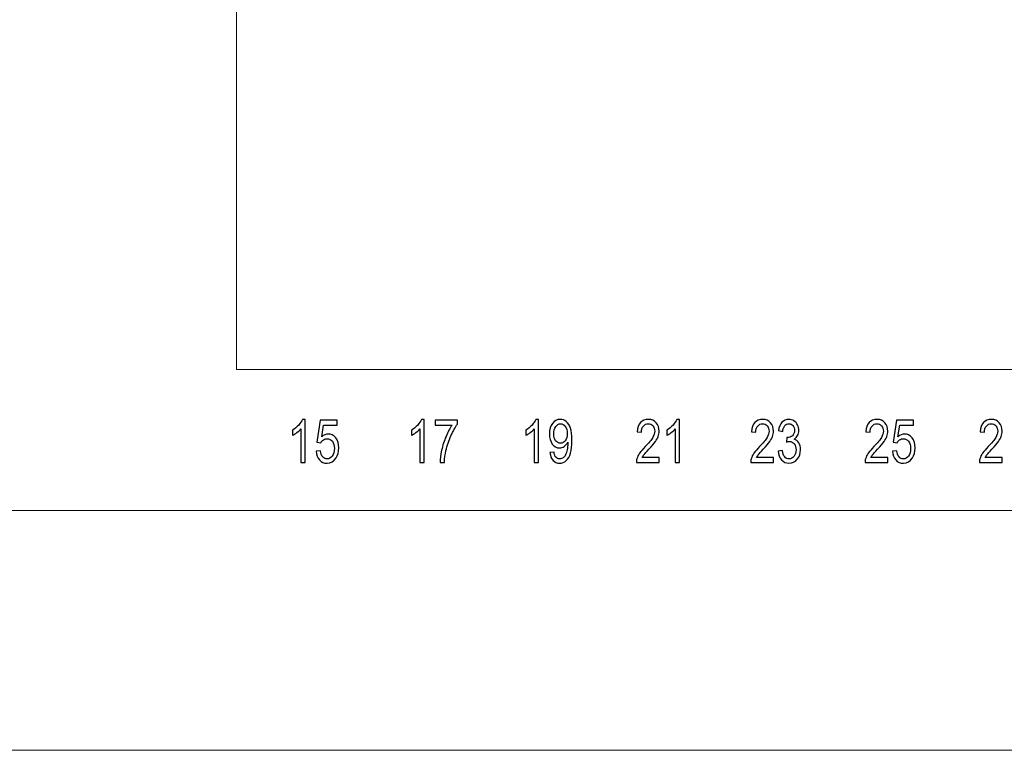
# Model space of a CAD drawing. Header units: millimetres. Extents: x -64 to 68, y -62 to 67.
# Tile 13 of 31: x 4 to 37, y -62 to -38. Entities that reach past the tile are written whole.
import ezdxf

# ---------------------------------------------------------------- set-up
doc = ezdxf.new("R2010")
doc.units = ezdxf.units.MM
doc.header["$MEASUREMENT"] = 0
doc.layers.add('layer 1', color=7, linetype='Continuous')

msp = doc.modelspace()

# ---------------------------------------------------------------- linework, layer by layer
at = {"layer": 'layer 1', "lineweight": 15}
for points in [[(11.3871, -25.479), (11.3871, -25.479), (11.3871, -49.169), (11.3871, -49.169)], [(11.3871, -49.689), (11.3871, -49.689), (51.4771, -49.689), (51.4771, -49.689)], [(-64.3427, -54.389), (-64.3427, -54.389), (67.6571, -54.389), (67.6571, -54.389)], [(49.5571, -62.389), (49.5571, -62.389), (-46.2427, -62.389), (-46.2427, -62.389)]]:
    msp.add_open_spline(points, degree=3, dxfattribs=at)
at = {"layer": 'layer 1', "lineweight": 9}
msp.add_open_spline([(11.3871, -49.169), (11.3871, -49.169), (11.3871, -49.689), (11.3871, -49.689)], degree=3, dxfattribs=at)
at = {"layer": 'layer 1', "color": 253}
for points, knots in [([(13.6763, -52.789), (13.6763, -52.789), (13.5355, -52.789), (13.5355, -52.789), (13.5355, -52.789), (13.5355, -52.789), (13.5355, -51.6683), (13.5355, -51.6683), (13.5355, -51.6683), (13.5017, -51.709), (13.4571, -51.7493), (13.4022, -51.7897), (13.4022, -51.7897), (13.3473, -51.83), (13.2977, -51.8603), (13.2539, -51.8803), (13.2539, -51.8803), (13.2539, -51.8803), (13.2539, -51.7103), (13.2539, -51.7103), (13.2539, -51.7103), (13.3326, -51.6643), (13.4014, -51.6083), (13.4603, -51.5423), (13.4603, -51.5423), (13.5193, -51.4767), (13.5611, -51.413), (13.5857, -51.351), (13.5857, -51.351), (13.5857, -51.351), (13.6763, -51.351), (13.6763, -51.351), (13.6763, -51.351), (13.6763, -51.351), (13.6763, -52.789), (13.6763, -52.789)], [0, 0, 0, 0, 0.1, 0.1, 0.1, 0.1, 0.2, 0.2, 0.2, 0.2, 0.3, 0.3, 0.3, 0.3, 0.4, 0.4, 0.4, 0.4, 0.5, 0.5, 0.5, 0.5, 0.6, 0.6, 0.6, 0.6, 0.7, 0.7, 0.7, 0.7, 0.8, 0.8, 0.8, 0.8, 1, 1, 1, 1]), ([(14.0382, -52.413), (14.0382, -52.413), (14.1854, -52.399), (14.1854, -52.399), (14.1854, -52.399), (14.1963, -52.4887), (14.2216, -52.556), (14.2611, -52.6013), (14.2611, -52.6013), (14.3006, -52.6463), (14.3488, -52.669), (14.4056, -52.669), (14.4056, -52.669), (14.4742, -52.669), (14.5315, -52.637), (14.5782, -52.5733), (14.5782, -52.5733), (14.6246, -52.5093), (14.6478, -52.4247), (14.6478, -52.3193), (14.6478, -52.3193), (14.6478, -52.219), (14.6256, -52.14), (14.5811, -52.082), (14.5811, -52.082), (14.5366, -52.024), (14.4776, -51.995), (14.4043, -51.995), (14.4043, -51.995), (14.3587, -51.995), (14.3179, -52.008), (14.2816, -52.034), (14.2816, -52.034), (14.2456, -52.06), (14.2174, -52.0937), (14.1966, -52.135), (14.1966, -52.135), (14.1966, -52.135), (14.0638, -52.111), (14.0638, -52.111), (14.0638, -52.111), (14.0638, -52.111), (14.1742, -51.375), (14.1742, -51.375), (14.1742, -51.375), (14.1742, -51.375), (14.7422, -51.375), (14.7422, -51.375), (14.7422, -51.375), (14.7422, -51.375), (14.7422, -51.543), (14.7422, -51.543), (14.7422, -51.543), (14.7422, -51.543), (14.2864, -51.543), (14.2864, -51.543), (14.2864, -51.543), (14.2864, -51.543), (14.2254, -51.9293), (14.2254, -51.9293), (14.2254, -51.9293), (14.2939, -51.869), (14.3659, -51.839), (14.4411, -51.839), (14.4411, -51.839), (14.5408, -51.839), (14.6251, -51.8823), (14.6936, -51.969), (14.6936, -51.969), (14.7622, -52.0557), (14.7966, -52.167), (14.7966, -52.303), (14.7966, -52.303), (14.7966, -52.4327), (14.7664, -52.5447), (14.7062, -52.639), (14.7062, -52.639), (14.6328, -52.755), (14.5326, -52.813), (14.4056, -52.813), (14.4056, -52.813), (14.3016, -52.813), (14.2168, -52.7763), (14.151, -52.7033), (14.151, -52.7033), (14.0851, -52.6303), (14.0475, -52.5337), (14.0382, -52.413)], [0, 0, 0, 0, 0.0434783, 0.0434783, 0.0434783, 0.0434783, 0.0869565, 0.0869565, 0.0869565, 0.0869565, 0.1304348, 0.1304348, 0.1304348, 0.1304348, 0.173913, 0.173913, 0.173913, 0.173913, 0.2173913, 0.2173913, 0.2173913, 0.2173913, 0.2608696, 0.2608696, 0.2608696, 0.2608696, 0.3043478, 0.3043478, 0.3043478, 0.3043478, 0.3478261, 0.3478261, 0.3478261, 0.3478261, 0.3913043, 0.3913043, 0.3913043, 0.3913043, 0.4347826, 0.4347826, 0.4347826, 0.4347826, 0.4782609, 0.4782609, 0.4782609, 0.4782609, 0.5217391, 0.5217391, 0.5217391, 0.5217391, 0.5652174, 0.5652174, 0.5652174, 0.5652174, 0.6086957, 0.6086957, 0.6086957, 0.6086957, 0.6521739, 0.6521739, 0.6521739, 0.6521739, 0.6956522, 0.6956522, 0.6956522, 0.6956522, 0.7391304, 0.7391304, 0.7391304, 0.7391304, 0.7826087, 0.7826087, 0.7826087, 0.7826087, 0.826087, 0.826087, 0.826087, 0.826087, 0.8695652, 0.8695652, 0.8695652, 0.8695652, 0.9130435, 0.9130435, 0.9130435, 0.9130435, 1, 1, 1, 1]), ([(17.6403, -52.789), (17.6403, -52.789), (17.4995, -52.789), (17.4995, -52.789), (17.4995, -52.789), (17.4995, -52.789), (17.4995, -51.6683), (17.4995, -51.6683), (17.4995, -51.6683), (17.4657, -51.709), (17.4211, -51.7493), (17.3662, -51.7897), (17.3662, -51.7897), (17.3113, -51.83), (17.2617, -51.8603), (17.2179, -51.8803), (17.2179, -51.8803), (17.2179, -51.8803), (17.2179, -51.7103), (17.2179, -51.7103), (17.2179, -51.7103), (17.2966, -51.6643), (17.3654, -51.6083), (17.4243, -51.5423), (17.4243, -51.5423), (17.4833, -51.4767), (17.5251, -51.413), (17.5497, -51.351), (17.5497, -51.351), (17.5497, -51.351), (17.6403, -51.351), (17.6403, -51.351), (17.6403, -51.351), (17.6403, -51.351), (17.6403, -52.789), (17.6403, -52.789)], [0, 0, 0, 0, 0.1, 0.1, 0.1, 0.1, 0.2, 0.2, 0.2, 0.2, 0.3, 0.3, 0.3, 0.3, 0.4, 0.4, 0.4, 0.4, 0.5, 0.5, 0.5, 0.5, 0.6, 0.6, 0.6, 0.6, 0.7, 0.7, 0.7, 0.7, 0.8, 0.8, 0.8, 0.8, 1, 1, 1, 1]), ([(18.0102, -51.543), (18.0102, -51.543), (18.0102, -51.375), (18.0102, -51.375), (18.0102, -51.375), (18.0102, -51.375), (18.751, -51.375), (18.751, -51.375), (18.751, -51.375), (18.751, -51.375), (18.751, -51.511), (18.751, -51.511), (18.751, -51.511), (18.6782, -51.608), (18.6056, -51.737), (18.5342, -51.898), (18.5342, -51.898), (18.4624, -52.059), (18.4072, -52.2247), (18.368, -52.395), (18.368, -52.395), (18.34, -52.5147), (18.3219, -52.6463), (18.3142, -52.789), (18.3142, -52.789), (18.3142, -52.789), (18.1702, -52.789), (18.1702, -52.789), (18.1702, -52.789), (18.1718, -52.6763), (18.1894, -52.54), (18.2232, -52.3803), (18.2232, -52.3803), (18.2571, -52.2203), (18.3054, -52.0663), (18.3686, -51.918), (18.3686, -51.918), (18.4318, -51.7697), (18.499, -51.6447), (18.5702, -51.543), (18.5702, -51.543), (18.5702, -51.543), (18.0102, -51.543), (18.0102, -51.543)], [0, 0, 0, 0, 0.0833333, 0.0833333, 0.0833333, 0.0833333, 0.1666667, 0.1666667, 0.1666667, 0.1666667, 0.25, 0.25, 0.25, 0.25, 0.3333333, 0.3333333, 0.3333333, 0.3333333, 0.4166667, 0.4166667, 0.4166667, 0.4166667, 0.5, 0.5, 0.5, 0.5, 0.5833333, 0.5833333, 0.5833333, 0.5833333, 0.6666667, 0.6666667, 0.6666667, 0.6666667, 0.75, 0.75, 0.75, 0.75, 0.8333333, 0.8333333, 0.8333333, 0.8333333, 1, 1, 1, 1]), ([(21.4503, -52.789), (21.4503, -52.789), (21.3095, -52.789), (21.3095, -52.789), (21.3095, -52.789), (21.3095, -52.789), (21.3095, -51.6683), (21.3095, -51.6683), (21.3095, -51.6683), (21.2757, -51.709), (21.2311, -51.7493), (21.1762, -51.7897), (21.1762, -51.7897), (21.1213, -51.83), (21.0717, -51.8603), (21.0279, -51.8803), (21.0279, -51.8803), (21.0279, -51.8803), (21.0279, -51.7103), (21.0279, -51.7103), (21.0279, -51.7103), (21.1066, -51.6643), (21.1754, -51.6083), (21.2343, -51.5423), (21.2343, -51.5423), (21.2933, -51.4767), (21.3351, -51.413), (21.3597, -51.351), (21.3597, -51.351), (21.3597, -51.351), (21.4503, -51.351), (21.4503, -51.351), (21.4503, -51.351), (21.4503, -51.351), (21.4503, -52.789), (21.4503, -52.789)], [0, 0, 0, 0, 0.1, 0.1, 0.1, 0.1, 0.2, 0.2, 0.2, 0.2, 0.3, 0.3, 0.3, 0.3, 0.4, 0.4, 0.4, 0.4, 0.5, 0.5, 0.5, 0.5, 0.6, 0.6, 0.6, 0.6, 0.7, 0.7, 0.7, 0.7, 0.8, 0.8, 0.8, 0.8, 1, 1, 1, 1]), ([(21.833, -52.457), (21.833, -52.457), (21.9674, -52.443), (21.9674, -52.443), (21.9674, -52.443), (21.9788, -52.5223), (22.0007, -52.5797), (22.033, -52.6153), (22.033, -52.6153), (22.0652, -52.651), (22.1066, -52.669), (22.1572, -52.669), (22.1572, -52.669), (22.2004, -52.669), (22.2383, -52.6567), (22.2711, -52.6317), (22.2711, -52.6317), (22.3039, -52.607), (22.3306, -52.574), (22.3511, -52.5323), (22.3511, -52.5323), (22.3716, -52.491), (22.389, -52.435), (22.4031, -52.3647), (22.4031, -52.3647), (22.4172, -52.2943), (22.4242, -52.2227), (22.4242, -52.1497), (22.4242, -52.1497), (22.4242, -52.142), (22.4239, -52.13), (22.4234, -52.1143), (22.4234, -52.1143), (22.3954, -52.1703), (22.357, -52.216), (22.3084, -52.2507), (22.3084, -52.2507), (22.2599, -52.2857), (22.2071, -52.303), (22.1506, -52.303), (22.1506, -52.303), (22.0559, -52.303), (21.9759, -52.26), (21.9103, -52.174), (21.9103, -52.174), (21.845, -52.0883), (21.8122, -51.975), (21.8122, -51.8343), (21.8122, -51.8343), (21.8122, -51.689), (21.8463, -51.5723), (21.9148, -51.4837), (21.9148, -51.4837), (21.9831, -51.3953), (22.0687, -51.351), (22.1719, -51.351), (22.1719, -51.351), (22.246, -51.351), (22.314, -51.376), (22.3759, -51.4263), (22.3759, -51.4263), (22.4375, -51.4763), (22.4842, -51.5477), (22.5162, -51.6407), (22.5162, -51.6407), (22.5482, -51.7333), (22.5642, -51.8677), (22.5642, -52.0433), (22.5642, -52.0433), (22.5642, -52.2263), (22.5484, -52.372), (22.5167, -52.4803), (22.5167, -52.4803), (22.485, -52.589), (22.4375, -52.6713), (22.3748, -52.728), (22.3748, -52.728), (22.3122, -52.7847), (22.2388, -52.813), (22.1546, -52.813), (22.1546, -52.813), (22.065, -52.813), (21.9919, -52.782), (21.9351, -52.7197), (21.9351, -52.7197), (21.8786, -52.6573), (21.8444, -52.5697), (21.833, -52.457)], [0, 0, 0, 0, 0.0434783, 0.0434783, 0.0434783, 0.0434783, 0.0869565, 0.0869565, 0.0869565, 0.0869565, 0.1304348, 0.1304348, 0.1304348, 0.1304348, 0.173913, 0.173913, 0.173913, 0.173913, 0.2173913, 0.2173913, 0.2173913, 0.2173913, 0.2608696, 0.2608696, 0.2608696, 0.2608696, 0.3043478, 0.3043478, 0.3043478, 0.3043478, 0.3478261, 0.3478261, 0.3478261, 0.3478261, 0.3913043, 0.3913043, 0.3913043, 0.3913043, 0.4347826, 0.4347826, 0.4347826, 0.4347826, 0.4782609, 0.4782609, 0.4782609, 0.4782609, 0.5217391, 0.5217391, 0.5217391, 0.5217391, 0.5652174, 0.5652174, 0.5652174, 0.5652174, 0.6086957, 0.6086957, 0.6086957, 0.6086957, 0.6521739, 0.6521739, 0.6521739, 0.6521739, 0.6956522, 0.6956522, 0.6956522, 0.6956522, 0.7391304, 0.7391304, 0.7391304, 0.7391304, 0.7826087, 0.7826087, 0.7826087, 0.7826087, 0.826087, 0.826087, 0.826087, 0.826087, 0.8695652, 0.8695652, 0.8695652, 0.8695652, 0.9130435, 0.9130435, 0.9130435, 0.9130435, 1, 1, 1, 1]), ([(22.4074, -51.8253), (22.4074, -51.7247), (22.386, -51.6447), (22.3434, -51.5857), (22.3434, -51.5857), (22.301, -51.5267), (22.2492, -51.497), (22.1884, -51.497), (22.1884, -51.497), (22.1255, -51.497), (22.0711, -51.5287), (22.0252, -51.5923), (22.0252, -51.5923), (21.9791, -51.656), (21.9562, -51.7387), (21.9562, -51.84), (21.9562, -51.84), (21.9562, -51.931), (21.978, -52.005), (22.0215, -52.0617), (22.0215, -52.0617), (22.0652, -52.1187), (22.1196, -52.147), (22.1844, -52.147), (22.1844, -52.147), (22.2495, -52.147), (22.3028, -52.1187), (22.3447, -52.0617), (22.3447, -52.0617), (22.3866, -52.005), (22.4074, -51.926), (22.4074, -51.8253)], [0, 0, 0, 0, 0.1111111, 0.1111111, 0.1111111, 0.1111111, 0.2222222, 0.2222222, 0.2222222, 0.2222222, 0.3333333, 0.3333333, 0.3333333, 0.3333333, 0.4444444, 0.4444444, 0.4444444, 0.4444444, 0.5555556, 0.5555556, 0.5555556, 0.5555556, 0.6666667, 0.6666667, 0.6666667, 0.6666667, 0.7777778, 0.7777778, 0.7777778, 0.7777778, 1, 1, 1, 1]), ([(25.4699, -52.621), (25.4699, -52.621), (25.4699, -52.789), (25.4699, -52.789), (25.4699, -52.789), (25.4699, -52.789), (24.7115, -52.789), (24.7115, -52.789), (24.7115, -52.789), (24.7105, -52.7467), (24.7161, -52.706), (24.7281, -52.6667), (24.7281, -52.6667), (24.7475, -52.6023), (24.7787, -52.5387), (24.8217, -52.4763), (24.8217, -52.4763), (24.8646, -52.414), (24.9259, -52.342), (25.0057, -52.2603), (25.0057, -52.2603), (25.1297, -52.1327), (25.2139, -52.0317), (25.2579, -51.957), (25.2579, -51.957), (25.3022, -51.8823), (25.3243, -51.8117), (25.3243, -51.745), (25.3243, -51.745), (25.3243, -51.6753), (25.3043, -51.6167), (25.2643, -51.5687), (25.2643, -51.5687), (25.2243, -51.521), (25.1721, -51.497), (25.1078, -51.497), (25.1078, -51.497), (25.0398, -51.497), (24.9854, -51.5223), (24.9446, -51.573), (24.9446, -51.573), (24.9038, -51.6233), (24.8833, -51.6933), (24.8827, -51.783), (24.8827, -51.783), (24.8827, -51.783), (24.7387, -51.765), (24.7387, -51.765), (24.7387, -51.765), (24.7486, -51.6303), (24.7859, -51.5277), (24.8505, -51.457), (24.8505, -51.457), (24.9153, -51.3863), (25.0019, -51.351), (25.111, -51.351), (25.111, -51.351), (25.2209, -51.351), (25.3081, -51.389), (25.3721, -51.4653), (25.3721, -51.4653), (25.4363, -51.5417), (25.4683, -51.6363), (25.4683, -51.749), (25.4683, -51.749), (25.4683, -51.8063), (25.459, -51.8627), (25.4401, -51.918), (25.4401, -51.918), (25.4214, -51.9737), (25.3902, -52.032), (25.3467, -52.0933), (25.3467, -52.0933), (25.303, -52.1543), (25.2307, -52.2387), (25.1299, -52.3453), (25.1299, -52.3453), (25.0454, -52.434), (24.991, -52.494), (24.967, -52.5257), (24.967, -52.5257), (24.943, -52.5573), (24.9233, -52.589), (24.9075, -52.621), (24.9075, -52.621), (24.9075, -52.621), (25.4699, -52.621), (25.4699, -52.621)], [0, 0, 0, 0, 0.0434783, 0.0434783, 0.0434783, 0.0434783, 0.0869565, 0.0869565, 0.0869565, 0.0869565, 0.1304348, 0.1304348, 0.1304348, 0.1304348, 0.173913, 0.173913, 0.173913, 0.173913, 0.2173913, 0.2173913, 0.2173913, 0.2173913, 0.2608696, 0.2608696, 0.2608696, 0.2608696, 0.3043478, 0.3043478, 0.3043478, 0.3043478, 0.3478261, 0.3478261, 0.3478261, 0.3478261, 0.3913043, 0.3913043, 0.3913043, 0.3913043, 0.4347826, 0.4347826, 0.4347826, 0.4347826, 0.4782609, 0.4782609, 0.4782609, 0.4782609, 0.5217391, 0.5217391, 0.5217391, 0.5217391, 0.5652174, 0.5652174, 0.5652174, 0.5652174, 0.6086957, 0.6086957, 0.6086957, 0.6086957, 0.6521739, 0.6521739, 0.6521739, 0.6521739, 0.6956522, 0.6956522, 0.6956522, 0.6956522, 0.7391304, 0.7391304, 0.7391304, 0.7391304, 0.7826087, 0.7826087, 0.7826087, 0.7826087, 0.826087, 0.826087, 0.826087, 0.826087, 0.8695652, 0.8695652, 0.8695652, 0.8695652, 0.9130435, 0.9130435, 0.9130435, 0.9130435, 1, 1, 1, 1]), ([(26.1502, -52.789), (26.1502, -52.789), (26.0094, -52.789), (26.0094, -52.789), (26.0094, -52.789), (26.0094, -52.789), (26.0094, -51.6683), (26.0094, -51.6683), (26.0094, -51.6683), (25.9755, -51.709), (25.931, -51.7493), (25.876, -51.7897), (25.876, -51.7897), (25.8211, -51.83), (25.7715, -51.8603), (25.7278, -51.8803), (25.7278, -51.8803), (25.7278, -51.8803), (25.7278, -51.7103), (25.7278, -51.7103), (25.7278, -51.7103), (25.8064, -51.6643), (25.8752, -51.6083), (25.9342, -51.5423), (25.9342, -51.5423), (25.9931, -51.4767), (26.035, -51.413), (26.0595, -51.351), (26.0595, -51.351), (26.0595, -51.351), (26.1502, -51.351), (26.1502, -51.351), (26.1502, -51.351), (26.1502, -51.351), (26.1502, -52.789), (26.1502, -52.789)], [0, 0, 0, 0, 0.1, 0.1, 0.1, 0.1, 0.2, 0.2, 0.2, 0.2, 0.3, 0.3, 0.3, 0.3, 0.4, 0.4, 0.4, 0.4, 0.5, 0.5, 0.5, 0.5, 0.6, 0.6, 0.6, 0.6, 0.7, 0.7, 0.7, 0.7, 0.8, 0.8, 0.8, 0.8, 1, 1, 1, 1]), ([(29.2799, -52.621), (29.2799, -52.621), (29.2799, -52.789), (29.2799, -52.789), (29.2799, -52.789), (29.2799, -52.789), (28.5215, -52.789), (28.5215, -52.789), (28.5215, -52.789), (28.5205, -52.7467), (28.5261, -52.706), (28.5381, -52.6667), (28.5381, -52.6667), (28.5575, -52.6023), (28.5887, -52.5387), (28.6317, -52.4763), (28.6317, -52.4763), (28.6746, -52.414), (28.7359, -52.342), (28.8157, -52.2603), (28.8157, -52.2603), (28.9397, -52.1327), (29.0239, -52.0317), (29.0679, -51.957), (29.0679, -51.957), (29.1122, -51.8823), (29.1343, -51.8117), (29.1343, -51.745), (29.1343, -51.745), (29.1343, -51.6753), (29.1143, -51.6167), (29.0743, -51.5687), (29.0743, -51.5687), (29.0343, -51.521), (28.9821, -51.497), (28.9178, -51.497), (28.9178, -51.497), (28.8498, -51.497), (28.7954, -51.5223), (28.7546, -51.573), (28.7546, -51.573), (28.7138, -51.6233), (28.6933, -51.6933), (28.6927, -51.783), (28.6927, -51.783), (28.6927, -51.783), (28.5487, -51.765), (28.5487, -51.765), (28.5487, -51.765), (28.5586, -51.6303), (28.5959, -51.5277), (28.6605, -51.457), (28.6605, -51.457), (28.7253, -51.3863), (28.8119, -51.351), (28.921, -51.351), (28.921, -51.351), (29.0309, -51.351), (29.1181, -51.389), (29.1821, -51.4653), (29.1821, -51.4653), (29.2463, -51.5417), (29.2783, -51.6363), (29.2783, -51.749), (29.2783, -51.749), (29.2783, -51.8063), (29.269, -51.8627), (29.2501, -51.918), (29.2501, -51.918), (29.2314, -51.9737), (29.2002, -52.032), (29.1567, -52.0933), (29.1567, -52.0933), (29.113, -52.1543), (29.0407, -52.2387), (28.9399, -52.3453), (28.9399, -52.3453), (28.8554, -52.434), (28.801, -52.494), (28.777, -52.5257), (28.777, -52.5257), (28.753, -52.5573), (28.7333, -52.589), (28.7175, -52.621), (28.7175, -52.621), (28.7175, -52.621), (29.2799, -52.621), (29.2799, -52.621)], [0, 0, 0, 0, 0.0434783, 0.0434783, 0.0434783, 0.0434783, 0.0869565, 0.0869565, 0.0869565, 0.0869565, 0.1304348, 0.1304348, 0.1304348, 0.1304348, 0.173913, 0.173913, 0.173913, 0.173913, 0.2173913, 0.2173913, 0.2173913, 0.2173913, 0.2608696, 0.2608696, 0.2608696, 0.2608696, 0.3043478, 0.3043478, 0.3043478, 0.3043478, 0.3478261, 0.3478261, 0.3478261, 0.3478261, 0.3913043, 0.3913043, 0.3913043, 0.3913043, 0.4347826, 0.4347826, 0.4347826, 0.4347826, 0.4782609, 0.4782609, 0.4782609, 0.4782609, 0.5217391, 0.5217391, 0.5217391, 0.5217391, 0.5652174, 0.5652174, 0.5652174, 0.5652174, 0.6086957, 0.6086957, 0.6086957, 0.6086957, 0.6521739, 0.6521739, 0.6521739, 0.6521739, 0.6956522, 0.6956522, 0.6956522, 0.6956522, 0.7391304, 0.7391304, 0.7391304, 0.7391304, 0.7826087, 0.7826087, 0.7826087, 0.7826087, 0.826087, 0.826087, 0.826087, 0.826087, 0.8695652, 0.8695652, 0.8695652, 0.8695652, 0.9130435, 0.9130435, 0.9130435, 0.9130435, 1, 1, 1, 1]), ([(29.4322, -52.409), (29.4322, -52.409), (29.573, -52.385), (29.573, -52.385), (29.573, -52.385), (29.5892, -52.485), (29.6164, -52.557), (29.6551, -52.601), (29.6551, -52.601), (29.6938, -52.645), (29.7412, -52.667), (29.7975, -52.667), (29.7975, -52.667), (29.8642, -52.667), (29.9204, -52.6383), (29.9658, -52.581), (29.9658, -52.581), (30.0111, -52.5237), (30.0338, -52.4527), (30.0338, -52.368), (30.0338, -52.368), (30.0338, -52.2873), (30.0127, -52.2207), (29.9703, -52.168), (29.9703, -52.168), (29.9282, -52.1157), (29.8746, -52.0893), (29.8092, -52.0893), (29.8092, -52.0893), (29.7826, -52.0893), (29.7495, -52.096), (29.7098, -52.109), (29.7098, -52.109), (29.7098, -52.109), (29.7255, -51.955), (29.7255, -51.955), (29.7255, -51.955), (29.7348, -51.9563), (29.7426, -51.957), (29.7482, -51.957), (29.7482, -51.957), (29.8084, -51.957), (29.8623, -51.9373), (29.9106, -51.8983), (29.9106, -51.8983), (29.9586, -51.8593), (29.9826, -51.7993), (29.9826, -51.7183), (29.9826, -51.7183), (29.9826, -51.654), (29.965, -51.6007), (29.93, -51.5583), (29.93, -51.5583), (29.8951, -51.516), (29.85, -51.495), (29.7948, -51.495), (29.7948, -51.495), (29.7399, -51.495), (29.6943, -51.5167), (29.6578, -51.56), (29.6578, -51.56), (29.6212, -51.6033), (29.5978, -51.6683), (29.5874, -51.755), (29.5874, -51.755), (29.5874, -51.755), (29.4466, -51.723), (29.4466, -51.723), (29.4466, -51.723), (29.4639, -51.605), (29.5028, -51.5133), (29.5639, -51.4483), (29.5639, -51.4483), (29.6247, -51.3833), (29.7007, -51.351), (29.7914, -51.351), (29.7914, -51.351), (29.8538, -51.351), (29.9114, -51.3677), (29.9639, -51.4013), (29.9639, -51.4013), (30.0167, -51.4347), (30.057, -51.4803), (30.0847, -51.538), (30.0847, -51.538), (30.1127, -51.596), (30.1266, -51.6573), (30.1266, -51.7223), (30.1266, -51.7223), (30.1266, -51.784), (30.1132, -51.84), (30.0868, -51.8907), (30.0868, -51.8907), (30.0602, -51.9413), (30.0207, -51.9817), (29.9687, -52.0117), (29.9687, -52.0117), (30.0364, -52.031), (30.089, -52.0717), (30.1266, -52.1333), (30.1266, -52.1333), (30.1639, -52.1947), (30.1826, -52.272), (30.1826, -52.3643), (30.1826, -52.3643), (30.1826, -52.4893), (30.146, -52.5957), (30.0732, -52.6827), (30.0732, -52.6827), (30.0002, -52.7697), (29.9079, -52.813), (29.7964, -52.813), (29.7964, -52.813), (29.6959, -52.813), (29.6124, -52.7753), (29.546, -52.7003), (29.546, -52.7003), (29.4794, -52.6253), (29.4415, -52.5283), (29.4322, -52.409)], [0, 0, 0, 0, 0.0322581, 0.0322581, 0.0322581, 0.0322581, 0.0645161, 0.0645161, 0.0645161, 0.0645161, 0.0967742, 0.0967742, 0.0967742, 0.0967742, 0.1290323, 0.1290323, 0.1290323, 0.1290323, 0.1612903, 0.1612903, 0.1612903, 0.1612903, 0.1935484, 0.1935484, 0.1935484, 0.1935484, 0.2258065, 0.2258065, 0.2258065, 0.2258065, 0.2580645, 0.2580645, 0.2580645, 0.2580645, 0.2903226, 0.2903226, 0.2903226, 0.2903226, 0.3225806, 0.3225806, 0.3225806, 0.3225806, 0.3548387, 0.3548387, 0.3548387, 0.3548387, 0.3870968, 0.3870968, 0.3870968, 0.3870968, 0.4193548, 0.4193548, 0.4193548, 0.4193548, 0.4516129, 0.4516129, 0.4516129, 0.4516129, 0.483871, 0.483871, 0.483871, 0.483871, 0.516129, 0.516129, 0.516129, 0.516129, 0.5483871, 0.5483871, 0.5483871, 0.5483871, 0.5806452, 0.5806452, 0.5806452, 0.5806452, 0.6129032, 0.6129032, 0.6129032, 0.6129032, 0.6451613, 0.6451613, 0.6451613, 0.6451613, 0.6774194, 0.6774194, 0.6774194, 0.6774194, 0.7096774, 0.7096774, 0.7096774, 0.7096774, 0.7419355, 0.7419355, 0.7419355, 0.7419355, 0.7741935, 0.7741935, 0.7741935, 0.7741935, 0.8064516, 0.8064516, 0.8064516, 0.8064516, 0.8387097, 0.8387097, 0.8387097, 0.8387097, 0.8709677, 0.8709677, 0.8709677, 0.8709677, 0.9032258, 0.9032258, 0.9032258, 0.9032258, 0.9354839, 0.9354839, 0.9354839, 0.9354839, 1, 1, 1, 1]), ([(33.0899, -52.621), (33.0899, -52.621), (33.0899, -52.789), (33.0899, -52.789), (33.0899, -52.789), (33.0899, -52.789), (32.3315, -52.789), (32.3315, -52.789), (32.3315, -52.789), (32.3305, -52.7467), (32.3361, -52.706), (32.3481, -52.6667), (32.3481, -52.6667), (32.3675, -52.6023), (32.3987, -52.5387), (32.4417, -52.4763), (32.4417, -52.4763), (32.4846, -52.414), (32.5459, -52.342), (32.6257, -52.2603), (32.6257, -52.2603), (32.7497, -52.1327), (32.8339, -52.0317), (32.8779, -51.957), (32.8779, -51.957), (32.9222, -51.8823), (32.9443, -51.8117), (32.9443, -51.745), (32.9443, -51.745), (32.9443, -51.6753), (32.9243, -51.6167), (32.8843, -51.5687), (32.8843, -51.5687), (32.8443, -51.521), (32.7921, -51.497), (32.7278, -51.497), (32.7278, -51.497), (32.6598, -51.497), (32.6054, -51.5223), (32.5646, -51.573), (32.5646, -51.573), (32.5238, -51.6233), (32.5033, -51.6933), (32.5027, -51.783), (32.5027, -51.783), (32.5027, -51.783), (32.3587, -51.765), (32.3587, -51.765), (32.3587, -51.765), (32.3686, -51.6303), (32.4059, -51.5277), (32.4705, -51.457), (32.4705, -51.457), (32.5353, -51.3863), (32.6219, -51.351), (32.731, -51.351), (32.731, -51.351), (32.8409, -51.351), (32.9281, -51.389), (32.9921, -51.4653), (32.9921, -51.4653), (33.0563, -51.5417), (33.0883, -51.6363), (33.0883, -51.749), (33.0883, -51.749), (33.0883, -51.8063), (33.079, -51.8627), (33.0601, -51.918), (33.0601, -51.918), (33.0414, -51.9737), (33.0102, -52.032), (32.9667, -52.0933), (32.9667, -52.0933), (32.923, -52.1543), (32.8507, -52.2387), (32.7499, -52.3453), (32.7499, -52.3453), (32.6654, -52.434), (32.611, -52.494), (32.587, -52.5257), (32.587, -52.5257), (32.563, -52.5573), (32.5433, -52.589), (32.5275, -52.621), (32.5275, -52.621), (32.5275, -52.621), (33.0899, -52.621), (33.0899, -52.621)], [0, 0, 0, 0, 0.0434783, 0.0434783, 0.0434783, 0.0434783, 0.0869565, 0.0869565, 0.0869565, 0.0869565, 0.1304348, 0.1304348, 0.1304348, 0.1304348, 0.173913, 0.173913, 0.173913, 0.173913, 0.2173913, 0.2173913, 0.2173913, 0.2173913, 0.2608696, 0.2608696, 0.2608696, 0.2608696, 0.3043478, 0.3043478, 0.3043478, 0.3043478, 0.3478261, 0.3478261, 0.3478261, 0.3478261, 0.3913043, 0.3913043, 0.3913043, 0.3913043, 0.4347826, 0.4347826, 0.4347826, 0.4347826, 0.4782609, 0.4782609, 0.4782609, 0.4782609, 0.5217391, 0.5217391, 0.5217391, 0.5217391, 0.5652174, 0.5652174, 0.5652174, 0.5652174, 0.6086957, 0.6086957, 0.6086957, 0.6086957, 0.6521739, 0.6521739, 0.6521739, 0.6521739, 0.6956522, 0.6956522, 0.6956522, 0.6956522, 0.7391304, 0.7391304, 0.7391304, 0.7391304, 0.7826087, 0.7826087, 0.7826087, 0.7826087, 0.826087, 0.826087, 0.826087, 0.826087, 0.8695652, 0.8695652, 0.8695652, 0.8695652, 0.9130435, 0.9130435, 0.9130435, 0.9130435, 1, 1, 1, 1]), ([(33.2422, -52.413), (33.2422, -52.413), (33.3894, -52.399), (33.3894, -52.399), (33.3894, -52.399), (33.4003, -52.4887), (33.4256, -52.556), (33.4651, -52.6013), (33.4651, -52.6013), (33.5046, -52.6463), (33.5528, -52.669), (33.6096, -52.669), (33.6096, -52.669), (33.6782, -52.669), (33.7355, -52.637), (33.7822, -52.5733), (33.7822, -52.5733), (33.8286, -52.5093), (33.8518, -52.4247), (33.8518, -52.3193), (33.8518, -52.3193), (33.8518, -52.219), (33.8296, -52.14), (33.7851, -52.082), (33.7851, -52.082), (33.7406, -52.024), (33.6816, -51.995), (33.6083, -51.995), (33.6083, -51.995), (33.5627, -51.995), (33.5219, -52.008), (33.4856, -52.034), (33.4856, -52.034), (33.4496, -52.06), (33.4214, -52.0937), (33.4006, -52.135), (33.4006, -52.135), (33.4006, -52.135), (33.2678, -52.111), (33.2678, -52.111), (33.2678, -52.111), (33.2678, -52.111), (33.3782, -51.375), (33.3782, -51.375), (33.3782, -51.375), (33.3782, -51.375), (33.9462, -51.375), (33.9462, -51.375), (33.9462, -51.375), (33.9462, -51.375), (33.9462, -51.543), (33.9462, -51.543), (33.9462, -51.543), (33.9462, -51.543), (33.4904, -51.543), (33.4904, -51.543), (33.4904, -51.543), (33.4904, -51.543), (33.4294, -51.9293), (33.4294, -51.9293), (33.4294, -51.9293), (33.4979, -51.869), (33.5699, -51.839), (33.6451, -51.839), (33.6451, -51.839), (33.7448, -51.839), (33.8291, -51.8823), (33.8976, -51.969), (33.8976, -51.969), (33.9662, -52.0557), (34.0006, -52.167), (34.0006, -52.303), (34.0006, -52.303), (34.0006, -52.4327), (33.9704, -52.5447), (33.9102, -52.639), (33.9102, -52.639), (33.8368, -52.755), (33.7366, -52.813), (33.6096, -52.813), (33.6096, -52.813), (33.5056, -52.813), (33.4208, -52.7763), (33.355, -52.7033), (33.355, -52.7033), (33.2891, -52.6303), (33.2515, -52.5337), (33.2422, -52.413)], [0, 0, 0, 0, 0.0434783, 0.0434783, 0.0434783, 0.0434783, 0.0869565, 0.0869565, 0.0869565, 0.0869565, 0.1304348, 0.1304348, 0.1304348, 0.1304348, 0.173913, 0.173913, 0.173913, 0.173913, 0.2173913, 0.2173913, 0.2173913, 0.2173913, 0.2608696, 0.2608696, 0.2608696, 0.2608696, 0.3043478, 0.3043478, 0.3043478, 0.3043478, 0.3478261, 0.3478261, 0.3478261, 0.3478261, 0.3913043, 0.3913043, 0.3913043, 0.3913043, 0.4347826, 0.4347826, 0.4347826, 0.4347826, 0.4782609, 0.4782609, 0.4782609, 0.4782609, 0.5217391, 0.5217391, 0.5217391, 0.5217391, 0.5652174, 0.5652174, 0.5652174, 0.5652174, 0.6086957, 0.6086957, 0.6086957, 0.6086957, 0.6521739, 0.6521739, 0.6521739, 0.6521739, 0.6956522, 0.6956522, 0.6956522, 0.6956522, 0.7391304, 0.7391304, 0.7391304, 0.7391304, 0.7826087, 0.7826087, 0.7826087, 0.7826087, 0.826087, 0.826087, 0.826087, 0.826087, 0.8695652, 0.8695652, 0.8695652, 0.8695652, 0.9130435, 0.9130435, 0.9130435, 0.9130435, 1, 1, 1, 1]), ([(36.8999, -52.621), (36.8999, -52.621), (36.8999, -52.789), (36.8999, -52.789), (36.8999, -52.789), (36.8999, -52.789), (36.1415, -52.789), (36.1415, -52.789), (36.1415, -52.789), (36.1405, -52.7467), (36.1461, -52.706), (36.1581, -52.6667), (36.1581, -52.6667), (36.1775, -52.6023), (36.2087, -52.5387), (36.2517, -52.4763), (36.2517, -52.4763), (36.2946, -52.414), (36.3559, -52.342), (36.4357, -52.2603), (36.4357, -52.2603), (36.5597, -52.1327), (36.6439, -52.0317), (36.6879, -51.957), (36.6879, -51.957), (36.7322, -51.8823), (36.7543, -51.8117), (36.7543, -51.745), (36.7543, -51.745), (36.7543, -51.6753), (36.7343, -51.6167), (36.6943, -51.5687), (36.6943, -51.5687), (36.6543, -51.521), (36.6021, -51.497), (36.5378, -51.497), (36.5378, -51.497), (36.4698, -51.497), (36.4154, -51.5223), (36.3746, -51.573), (36.3746, -51.573), (36.3338, -51.6233), (36.3133, -51.6933), (36.3127, -51.783), (36.3127, -51.783), (36.3127, -51.783), (36.1687, -51.765), (36.1687, -51.765), (36.1687, -51.765), (36.1786, -51.6303), (36.2159, -51.5277), (36.2805, -51.457), (36.2805, -51.457), (36.3453, -51.3863), (36.4319, -51.351), (36.541, -51.351), (36.541, -51.351), (36.6509, -51.351), (36.7381, -51.389), (36.8021, -51.4653), (36.8021, -51.4653), (36.8663, -51.5417), (36.8983, -51.6363), (36.8983, -51.749), (36.8983, -51.749), (36.8983, -51.8063), (36.889, -51.8627), (36.8701, -51.918), (36.8701, -51.918), (36.8514, -51.9737), (36.8202, -52.032), (36.7767, -52.0933), (36.7767, -52.0933), (36.733, -52.1543), (36.6607, -52.2387), (36.5599, -52.3453), (36.5599, -52.3453), (36.4754, -52.434), (36.421, -52.494), (36.397, -52.5257), (36.397, -52.5257), (36.373, -52.5573), (36.3533, -52.589), (36.3375, -52.621), (36.3375, -52.621), (36.3375, -52.621), (36.8999, -52.621), (36.8999, -52.621)], [0, 0, 0, 0, 0.0434783, 0.0434783, 0.0434783, 0.0434783, 0.0869565, 0.0869565, 0.0869565, 0.0869565, 0.1304348, 0.1304348, 0.1304348, 0.1304348, 0.173913, 0.173913, 0.173913, 0.173913, 0.2173913, 0.2173913, 0.2173913, 0.2173913, 0.2608696, 0.2608696, 0.2608696, 0.2608696, 0.3043478, 0.3043478, 0.3043478, 0.3043478, 0.3478261, 0.3478261, 0.3478261, 0.3478261, 0.3913043, 0.3913043, 0.3913043, 0.3913043, 0.4347826, 0.4347826, 0.4347826, 0.4347826, 0.4782609, 0.4782609, 0.4782609, 0.4782609, 0.5217391, 0.5217391, 0.5217391, 0.5217391, 0.5652174, 0.5652174, 0.5652174, 0.5652174, 0.6086957, 0.6086957, 0.6086957, 0.6086957, 0.6521739, 0.6521739, 0.6521739, 0.6521739, 0.6956522, 0.6956522, 0.6956522, 0.6956522, 0.7391304, 0.7391304, 0.7391304, 0.7391304, 0.7826087, 0.7826087, 0.7826087, 0.7826087, 0.826087, 0.826087, 0.826087, 0.826087, 0.8695652, 0.8695652, 0.8695652, 0.8695652, 0.9130435, 0.9130435, 0.9130435, 0.9130435, 1, 1, 1, 1])]:
    msp.add_open_spline(points, degree=3, knots=knots, dxfattribs=at)

doc.saveas('drawing.dxf')
